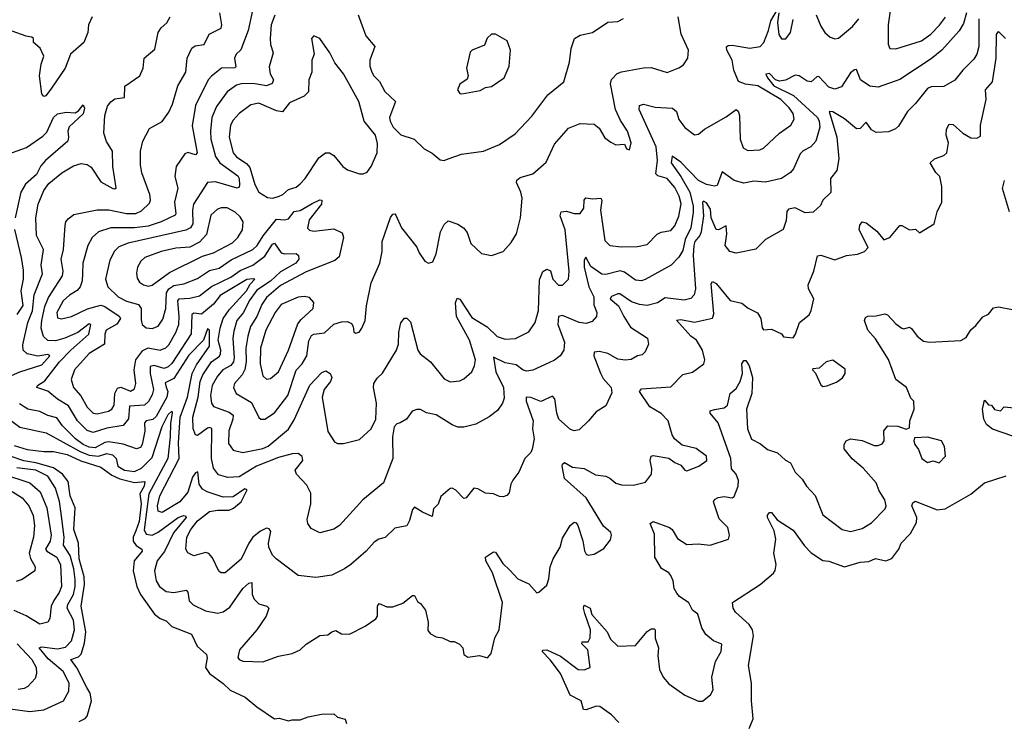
# Model space of a CAD drawing. Extents: x 1603745 to 1745082, y 385868 to 533966.
# Tile 137 of 256: x 1621593 to 1626585, y 444282 to 447840. Entities that reach past the tile are written whole.
import ezdxf

# ---------------------------------------------------------------- set-up
doc = ezdxf.new("R2010")
doc.units = 0

msp = doc.modelspace()

# ---------------------------------------------------------------- linework, layer by layer
at = {"layer": '0CON20XD'}
for points in [[(1626011.1, 447921.1), (1625996.1, 447815), (1625995.8, 447715.8), (1626004.2, 447694.2), (1626035, 447691.9), (1626165, 447733.5), (1626213.3, 447766.7), (1626257.1, 447812.9), (1626286.5, 447853.5)], [(1621551.5, 446035), (1621593.5, 446055), (1621705, 446090.5), (1621746.2, 446135), (1621735, 446142.4), (1621685, 446134.4), (1621630, 446145), (1621610, 446165), (1621609.2, 446190.8), (1621634.8, 446305), (1621657.1, 446362.9), (1621665.5, 446445), (1621707.9, 446552.1), (1621701.9, 446595), (1621713.1, 446675), (1621678.6, 446745), (1621675.3, 446835), (1621686.8, 446905), (1621715.2, 446974.8), (1621741.2, 447008.8), (1621806.1, 447063.9), (1621865, 447099.3), (1621905, 447110.3), (1621935, 447106), (1621955, 447092.9), (1622005, 447018.1), (1622065, 446984.4), (1622075, 446982), (1622082, 446988), (1622065.4, 447095), (1622063.8, 447173.8), (1622032.8, 447222.8), (1622020, 447265), (1622025.4, 447354.6), (1622038, 447402), (1622055, 447424.2), (1622075, 447438.5), (1622124, 447445), (1622126.4, 447503.6), (1622202.5, 447555), (1622218.6, 447595), (1622224.5, 447645.5), (1622278.7, 447691.3), (1622295.6, 447775), (1622310.8, 447799.2), (1622338.9, 447825), (1622356.2, 447855)], [(1621960.9, 447855), (1621942.5, 447815), (1621938.1, 447775), (1621917.5, 447725), (1621850, 447665), (1621823.8, 447595), (1621755, 447492.7), (1621725, 447454), (1621715, 447450), (1621706, 447465), (1621693.3, 447555), (1621701.9, 447615), (1621715.8, 447655), (1621696.1, 447696.1), (1621662.5, 447725), (1621662.5, 447745), (1621655, 447752.5), (1621625, 447756.7), (1621555, 447782)], [(1626393.3, 447875), (1626378.6, 447821.4), (1626356, 447784), (1626268.5, 447685), (1626215, 447641.3), (1626055, 447536.4), (1625945, 447497.8), (1625902.7, 447502.7), (1625856.7, 447535), (1625835, 447586.9), (1625825, 447586.4), (1625805, 447571.5), (1625760.3, 447499.7), (1625725, 447488.2), (1625695, 447498.9), (1625645, 447552.5), (1625635, 447550.8), (1625605, 447525.4), (1625585, 447528.8), (1625545.2, 447555.2), (1625525, 447559.2), (1625475, 447533), (1625445, 447527.8), (1625424.7, 447534.7), (1625395, 447566.9), (1625376.4, 447563.6), (1625384, 447545), (1625417.3, 447505), (1625515.6, 447455.6), (1625637.8, 447345), (1625647, 447325), (1625649.1, 447295), (1625628.8, 447225), (1625604.7, 447195.3), (1625565.4, 447174.6), (1625550.2, 447159.8), (1625516.9, 447083.1), (1625501.9, 447065), (1625455.2, 447034.8), (1625375, 447016.2), (1625315, 447022.1), (1625265, 447010.6), (1625215, 447025.4), (1625155, 447069.2), (1625129.9, 447000.1), (1625115, 446995.4), (1625075, 447003.8), (1625035, 447024.3), (1624945, 447117), (1624901.7, 447148.3), (1624896.8, 447115), (1624945.5, 447045.5), (1624990.1, 446965), (1625006.8, 446895), (1625007.6, 446862.4), (1624994.9, 446785.1), (1624967.7, 446725), (1624955, 446669.5), (1624935, 446635.5), (1624895.7, 446595), (1624765, 446522.7), (1624745, 446515.5), (1624715, 446518.9), (1624659.9, 446559.9), (1624636.7, 446566.7), (1624565, 446547.5), (1624545, 446550), (1624488.9, 446588.9), (1624463.5, 446636.5), (1624455, 446621.2), (1624454.2, 446585), (1624478, 446485), (1624503.1, 446435), (1624503.6, 446393.6), (1624519.2, 446355), (1624517.1, 446335), (1624495, 446308.9), (1624465, 446299.1), (1624428.8, 446305), (1624345, 446340), (1624325.4, 446334.6), (1624322, 446295), (1624355.3, 446205), (1624352.5, 446165), (1624333.9, 446136.1), (1624305, 446113.1), (1624275, 446100), (1624195, 446062.7), (1624165, 446057.3), (1624145, 446062.9), (1624109.3, 446089.3), (1624055, 446099.7), (1623995, 446128), (1624007.4, 446055), (1624046.5, 445975), (1624049.1, 445920.9), (1624040, 445895), (1624015, 445858.6), (1623973.7, 445826.3), (1623905, 445788.6), (1623845, 445773.1), (1623815, 445774.4), (1623786, 445785), (1623705, 445835.6), (1623655, 445847.1), (1623625, 445862.9), (1623606, 445864), (1623582.5, 445855), (1623553.8, 445815), (1623522.5, 445795), (1623505, 445790.8), (1623491.2, 445775), (1623483, 445725), (1623484.7, 445615.3), (1623438.2, 445491.8), (1623332.5, 445405), (1623300.4, 445369.6), (1623215, 445275.6), (1623185, 445255.7), (1623115, 445237.5), (1623070, 445260), (1623054.5, 445284.5), (1623050, 445305), (1623069.5, 445385), (1623068.9, 445438.9), (1623049.5, 445479.5), (1622995.9, 445535.9), (1622988.8, 445555), (1623028.4, 445605), (1623025.3, 445625.3), (1623005, 445639.5), (1622975, 445639.1), (1622905, 445620.2), (1622794.4, 445575.6), (1622705, 445522.2), (1622648.1, 445518.1), (1622601.5, 445531.5), (1622576.4, 445565), (1622566.2, 445615), (1622567.4, 445767.4), (1622555, 445772.5), (1622545, 445768.6), (1622495, 445731.1), (1622484.5, 445735), (1622472.9, 445765), (1622470.2, 445825), (1622498, 445925), (1622508.2, 446005), (1622521.5, 446038.5), (1622566.1, 446105), (1622605.9, 446134.2), (1622611.7, 446145), (1622612.4, 446165), (1622599.7, 446215), (1622609, 446275), (1622625.4, 446325), (1622655, 446369.2), (1622743.2, 446465), (1622761.1, 446498.9), (1622785.6, 446525), (1622776.7, 446526.7), (1622745, 446522.5), (1622608.9, 446441.1), (1622575, 446398.1), (1622515, 446346.2), (1622475, 446351.7), (1622465.4, 446345), (1622462.6, 446247.4), (1622365, 446097.1), (1622345, 446079.3), (1622325, 446071.5), (1622274.4, 446085.6), (1622255, 446081.1), (1622254.2, 446045), (1622270.6, 445965), (1622265, 445936.9), (1622246.5, 445903.5), (1622225.2, 445884.8), (1622149.9, 445880.1), (1622145, 445815.7), (1622117.1, 445782.9), (1622035, 445768.9), (1621966.2, 445746.2), (1621935, 445756.2), (1621885.4, 445805.4), (1621841.2, 445881.2), (1621784.8, 445914.8), (1621735, 445956.5), (1621680, 445975), (1621683.3, 445985), (1621721.2, 446008.8), (1621795.2, 446105), (1621851.5, 446165), (1621942.9, 446245), (1621954.2, 446294.2), (1621945, 446296.9), (1621887, 446253), (1621821.5, 446225), (1621775, 446212.1), (1621735, 446213.3), (1621713.9, 446233.9), (1621702.6, 446275), (1621704.5, 446315), (1621721.1, 446385), (1621739.5, 446430.5), (1621809.3, 446540.7), (1621812.5, 446565), (1621803.7, 446625), (1621814.7, 446675), (1621823.6, 446796.4), (1621827.5, 446815), (1621839.1, 446830.9), (1621867.5, 446852.5), (1621985, 446875.8), (1622045, 446876.2), (1622135, 446857.1), (1622182.1, 446857.9), (1622209.8, 446870.2), (1622250.3, 446909.7), (1622255.3, 446925), (1622253.1, 446953.1), (1622212.8, 447062.8), (1622205.3, 447105), (1622205.8, 447174.2), (1622216.6, 447225), (1622250.9, 447289.1), (1622315, 447324.3), (1622349.4, 447370.6), (1622367.9, 447412.1), (1622394.5, 447505), (1622436.1, 447575), (1622442.1, 447645), (1622465, 447695.7), (1622481.9, 447708.1), (1622528.6, 447715), (1622553.6, 447766.4), (1622615, 447798), (1622618.2, 447815), (1622607.1, 447875)], [(1622772.6, 447887.4), (1622750.6, 447785), (1622713.3, 447686.7), (1622690, 447665), (1622682.1, 447645), (1622688.9, 447601.1), (1622683.5, 447596.5), (1622615.3, 447594.7), (1622565, 447554.6), (1622548.2, 447535), (1622484.2, 447405), (1622467.4, 447302.6), (1622493.1, 447165), (1622485, 447154.4), (1622445, 447166.2), (1622429.8, 447160.2), (1622386.2, 447095), (1622380, 447045), (1622393.9, 446985), (1622377.4, 446915), (1622385.3, 446855), (1622381.4, 446848.6), (1622310.5, 446815), (1622245, 446793), (1622175, 446784.5), (1622055.6, 446784.4), (1621992.2, 446765), (1621960, 446735), (1621939.1, 446695), (1621913.5, 446605), (1621910.6, 446550.6), (1621909.5, 446515), (1621899.3, 446485), (1621883.6, 446466.4), (1621845, 446443.6), (1621813.7, 446415), (1621781, 446355), (1621785, 446328.8), (1621805, 446323.2), (1621855, 446335.3), (1621936.7, 446373.3), (1622005, 446392.6), (1622025.3, 446385.3), (1622097.4, 446337.4), (1622104.7, 446325), (1622085, 446296.8), (1622031.5, 446265), (1622024.7, 446245), (1622023.5, 446195), (1621945, 446146.8), (1621871.6, 446065), (1621854.2, 446015), (1621865.2, 445975.2), (1621903.2, 445933.2), (1621935, 445874.5), (1621965, 445845.4), (1621985, 445841.6), (1622043.8, 445855), (1622060, 445865), (1622072.5, 445885), (1622074.7, 445945), (1622088.4, 445971.6), (1622105, 445976.2), (1622155, 445956.2), (1622175, 445968.6), (1622181.3, 445995), (1622173.1, 446065), (1622181.1, 446115), (1622216.9, 446163.1), (1622245, 446176.1), (1622305, 446164.2), (1622334.1, 446175.9), (1622348.8, 446191.2), (1622385, 446253.8), (1622399, 446295), (1622402.2, 446335), (1622395.2, 446414.8), (1622402.3, 446425), (1622455, 446428.1), (1622505, 446440.3), (1622565, 446487.5), (1622664, 446535), (1622711.4, 446568.6), (1622775, 446595.2), (1622835, 446641.5), (1622875, 446701.2), (1622885, 446707.7), (1622918.3, 446658.3), (1622935, 446652.1), (1622994.7, 446654.7), (1623007.1, 446645), (1623007.6, 446625), (1622992.2, 446605), (1622915, 446561), (1622865.1, 446514.9), (1622795, 446467.7), (1622757.1, 446415), (1622727, 446355), (1622694.3, 446315), (1622678.7, 446261.3), (1622674.1, 446225), (1622680.8, 446125), (1622677, 446105), (1622663.3, 446086.7), (1622622.8, 446065), (1622595, 446032.2), (1622569, 445985), (1622560.4, 445935), (1622564.8, 445894.8), (1622575, 445879.2), (1622655, 445849.6), (1622674.7, 445835), (1622673.3, 445815), (1622652.6, 445755), (1622651.2, 445691.2), (1622675, 445657.8), (1622725, 445644.7)], [(1622886.4, 447863.6), (1622867.7, 447815), (1622862.2, 447745), (1622863.9, 447715), (1622877.9, 447672.1), (1622858.3, 447601.7), (1622863.5, 447565), (1622879.6, 447535), (1622872.8, 447517.2), (1622845, 447504.1), (1622775, 447517), (1622715.2, 447514.8), (1622691.8, 447508.2), (1622645, 447474.6), (1622590.2, 447399.8), (1622567.2, 447345), (1622560, 447275), (1622562.7, 447235), (1622586.4, 447146.4), (1622607.4, 447115), (1622698.2, 447048.2), (1622705.2, 447035), (1622707.2, 447002.8), (1622705, 446991.4), (1622695, 446985.4), (1622585, 447017.4), (1622545, 447014.4), (1622474.7, 446905), (1622468.4, 446875), (1622470.4, 446805), (1622459.7, 446785), (1622435, 446773.4), (1622142.6, 446707.4), (1622095, 446688.9), (1622073.7, 446666.3), (1622049.6, 446620.4), (1622028.4, 446525), (1622040.4, 446485), (1622091.8, 446435), (1622135, 446413.3), (1622195.3, 446395), (1622208, 446375), (1622208.3, 446318.3), (1622214.7, 446294.7), (1622235, 446277.3), (1622265, 446273.9), (1622295, 446285.5), (1622318.6, 446321.4), (1622334, 446376), (1622338, 446455), (1622348.7, 446475), (1622375, 446492.3), (1622425, 446500), (1622495, 446528.5), (1622555, 446567.9), (1622605, 446580.6), (1622665, 446623.1), (1622775.3, 446675), (1622796.2, 446695), (1622826.6, 446743.4), (1622895, 446828.9), (1622935, 446824.8), (1622955, 446829.7), (1622985, 446868.3), (1623015, 446872.3), (1623075, 446908.9), (1623115, 446926.2), (1623124.3, 446924.3), (1623123.5, 446905), (1623060.7, 446825), (1623052.2, 446782.2), (1623062.1, 446772.1), (1623085, 446767.8), (1623185, 446780), (1623228.5, 446758.5), (1623235.5, 446735), (1623212.4, 446637.6), (1623190.7, 446619.3), (1623045, 446561.9), (1622915, 446492), (1622845, 446431.1), (1622820.4, 446395), (1622795.6, 446335), (1622763.7, 446285), (1622749.2, 446235), (1622739.7, 446175), (1622741.5, 446105), (1622734.3, 446065.7), (1622720.7, 446039.3), (1622682.3, 445995), (1622676.4, 445975), (1622690, 445945), (1622768.2, 445898.2), (1622805, 445822.5), (1622815, 445814.4)], [(1622725, 445644.7), (1622825, 445665.8), (1622852.9, 445677.1), (1622955, 445763.9), (1622985, 445811.5), (1623063.3, 445986.7), (1623125, 446051.4), (1623145, 446059.2), (1623166.4, 446046.4), (1623175.7, 446025), (1623169.4, 446005), (1623137.5, 445965), (1623125.8, 445925), (1623155, 445751.2), (1623189.6, 445699.6), (1623205, 445690.4), (1623235, 445690.8), (1623315, 445710.6), (1623374.7, 445765.3), (1623398.2, 445815), (1623401.6, 445895), (1623386.9, 445975), (1623388.9, 445995), (1623405, 446021.9), (1623432.6, 446047.4), (1623503.6, 446165), (1623513.1, 446195), (1623515.6, 446255.6), (1623525, 446302.5), (1623543.9, 446326.1), (1623555, 446326.2), (1623575, 446307.5), (1623611.8, 446165), (1623623.1, 446145), (1623675.5, 446105), (1623745, 446018.1), (1623775, 446004.2), (1623825, 446008.9), (1623845, 446018.1), (1623885, 446054.2), (1623899.1, 446085), (1623903.9, 446115), (1623873.4, 446215), (1623808.1, 446335), (1623802.7, 446405), (1623811.5, 446428.5), (1623825, 446423.1), (1623885, 446330), (1623962.8, 446282.8), (1624014.3, 446234.3), (1624055, 446219.3), (1624106.7, 446223.3), (1624175, 446257.3), (1624206.9, 446305), (1624222.9, 446365), (1624228.8, 446521.2), (1624245, 446562.9), (1624265, 446574.4), (1624285, 446566), (1624295.7, 446525), (1624325, 446494.3), (1624345, 446494.2), (1624375.6, 446525), (1624379.1, 446565), (1624359.1, 446775), (1624332.5, 446845), (1624338, 446865), (1624365, 446869.6), (1624405, 446857.9), (1624435, 446858.1), (1624453.8, 446885), (1624455.5, 446924.5), (1624463.1, 446936.9), (1624498.6, 446931.4), (1624538.8, 446935), (1624544.4, 446925), (1624538, 446875), (1624560.4, 446720.4), (1624585, 446694.5), (1624645, 446688.8), (1624725, 446689.2), (1624775, 446700.4), (1624825, 446752.9), (1624845, 446762.3), (1624895, 446770.9), (1624915.3, 446795), (1624935, 446843.1), (1624946.4, 446906.4), (1624936.4, 446945), (1624915, 446989.6), (1624875.4, 447035.4), (1624828.6, 447048.6), (1624818.2, 447058.2), (1624826.9, 447126.9), (1624820, 447195), (1624734.1, 447385), (1624735, 447405.8), (1624755, 447411.8), (1624815, 447397.2), (1624902, 447392), (1624922.5, 447375), (1624935, 447333.8), (1624965, 447293.3), (1625015, 447256), (1625035, 447259.2), (1625065, 447285.6), (1625175, 447347.8), (1625225, 447384), (1625236.4, 447376.4), (1625243.1, 447355), (1625245.5, 447235), (1625261.1, 447191.1), (1625285, 447177.5), (1625345, 447180.5), (1625365, 447188.1), (1625445, 447264.5), (1625503.5, 447305), (1625519.6, 447335), (1625515.3, 447365), (1625495, 447394), (1625451.6, 447435), (1625335, 447505.4), (1625273.1, 447513.1), (1625236.9, 447526.9), (1625213.9, 447583.9), (1625205.4, 447635), (1625178.2, 447685), (1625177.4, 447702.6), (1625185, 447709.5), (1625205, 447710.9), (1625295, 447695.4), (1625347.1, 447705), (1625365.2, 447724.8), (1625389.3, 447785), (1625401, 447835), (1625435, 447891.2)], [(1622815, 445814.4), (1622835, 445814.5), (1622885, 445845.5), (1622953.2, 445935), (1622995, 446062.5), (1623025.9, 446095), (1623048.1, 446135), (1623058.7, 446211.3), (1623071.8, 446238.2), (1623085, 446245.8), (1623138.7, 446251.3), (1623185, 446295.5), (1623225, 446307.5), (1623255, 446309.2), (1623275, 446300), (1623283.3, 446285), (1623286.4, 446256.4), (1623295, 446250), (1623313.3, 446255), (1623327.5, 446275), (1623344.2, 446315), (1623351.4, 446388.6), (1623374.5, 446505), (1623419.6, 446605), (1623431.1, 446665), (1623430.5, 446715), (1623473.6, 446836.4), (1623485, 446853.3), (1623495, 446856.2), (1623499.7, 446849.7), (1623528.5, 446785), (1623606.1, 446686.1), (1623618, 446658), (1623646.7, 446615), (1623665, 446606), (1623687.8, 446612.2), (1623705, 446653.3), (1623727.3, 446765), (1623745, 446800.8), (1623765, 446820), (1623815, 446803.3), (1623842.9, 446785), (1623861.1, 446761.1), (1623880, 446705), (1623934, 446655), (1623985, 446644.4), (1624043.8, 446665), (1624085, 446710), (1624111.4, 446755), (1624131.9, 446835), (1624140.5, 446935), (1624134.5, 446965), (1624112.5, 447015), (1624113.7, 447026.3), (1624129.6, 447040.4), (1624195, 447058.9), (1624262.7, 447117.3), (1624305, 447209.2), (1624375, 447290.6), (1624435, 447313.6), (1624505, 447311.2), (1624530.5, 447290.5), (1624560.3, 447240.3), (1624589.5, 447219.5), (1624615, 447206.2), (1624659.3, 447209.3), (1624670, 447185), (1624685, 447180), (1624692.5, 447215), (1624674, 447275), (1624639.5, 447329.5), (1624614.4, 447385), (1624588.5, 447515), (1624593.1, 447536.9), (1624622.3, 447567.7), (1624645, 447576.2), (1624755, 447595.6), (1624795, 447597.1), (1624875, 447572.9), (1624935, 447596), (1624958.7, 447611.3), (1624980, 447645), (1624984, 447685), (1624947.3, 447767.3), (1624930.8, 447855)], [(1623308.7, 447865), (1623348.7, 447758.7), (1623393.1, 447705), (1623368, 447635), (1623368.6, 447605), (1623378.2, 447575), (1623389.2, 447555), (1623417.1, 447527.1), (1623445, 447475.5), (1623498, 447425), (1623468.2, 447345), (1623470.9, 447325), (1623486.5, 447295), (1623525, 447256.5), (1623593.8, 447235), (1623644, 447185), (1623685, 447164.2), (1623725, 447130), (1623745, 447126.2)], [(1625441.4, 447875), (1625434.7, 447825.3), (1625441.8, 447765), (1625455, 447742.9), (1625476.6, 447743.4), (1625501.9, 447775), (1625515, 447841.2)], [(1625630.9, 447865), (1625655, 447806.9), (1625675, 447775.7), (1625702.2, 447752.2), (1625725, 447742.5), (1625745, 447746), (1625815, 447805.6), (1625847.8, 447845)], [(1623745, 447126.2), (1623765, 447134.2), (1623832.4, 447157.6), (1623945, 447172.9), (1624025, 447207.5), (1624105, 447261.9), (1624189.1, 447350.9), (1624270.2, 447459.8), (1624352.5, 447525), (1624381.1, 447625), (1624389.4, 447695), (1624406.2, 447745), (1624435, 447761.9), (1624496.7, 447775), (1624575, 447827.5), (1624625, 447832), (1624653.8, 447846.2)], [(1626456.4, 447845), (1626455.8, 447704.2), (1626445.2, 447664.8), (1626430.7, 447639.3), (1626375, 447584.4), (1626335, 447534.3), (1626279.2, 447500.8), (1626215, 447499.6), (1626195, 447491.2), (1626135.6, 447415), (1626094.3, 447375), (1626049.3, 447300.7), (1626033.4, 447286.6), (1625998.1, 447271.9), (1625935, 447268.5), (1625911.9, 447281.9), (1625885, 447320), (1625855, 447288.1), (1625835, 447286.2), (1625775, 447336.7), (1625715, 447372.2), (1625697.5, 447375), (1625735.7, 447245), (1625745.3, 447134.7), (1625736.8, 447075), (1625703.9, 447035), (1625705.4, 446964.6), (1625664.5, 446925.5), (1625652.4, 446897.6), (1625615.5, 446864.5), (1625575, 446861.5), (1625525, 446886.9), (1625490.2, 446879.8), (1625482.2, 446867.8), (1625478.3, 446821.7), (1625463.1, 446776.9), (1625374.5, 446725.5)], [(1621539.7, 445815), (1621594.1, 445774.1), (1621727.8, 445745), (1621899.6, 445649.6), (1621945, 445631.1), (1621993.2, 445626.8), (1622035, 445639.5), (1622063.2, 445633.2), (1622082.8, 445615), (1622089.8, 445575), (1622125, 445555.7), (1622175, 445548), (1622210.5, 445565), (1622265, 445619.5), (1622315, 445777.8), (1622345, 445838.2), (1622365, 445855.6), (1622366.5, 445846.5), (1622357.1, 445792.9), (1622356.5, 445725), (1622343.6, 445615), (1622248.3, 445435), (1622223.5, 445253.5), (1622235, 445231.4), (1622265, 445225.7), (1622295, 445240.7), (1622396.2, 445315), (1622425, 445325.7), (1622433.3, 445323.3), (1622436.2, 445315), (1622372.4, 445237.6), (1622327.4, 445142.6), (1622290.6, 445095), (1622276.8, 445045), (1622285.4, 444995), (1622302.5, 444965), (1622335, 444939.6), (1622375, 444935.4), (1622436.8, 444946.8), (1622445, 444936.2), (1622452.6, 444892.6), (1622471.8, 444871.8), (1622535, 444842.1), (1622595, 444830), (1622625, 444836.4), (1622659.1, 444860.9), (1622723.8, 444955), (1622755, 444982.5), (1622770, 444985), (1622772, 444925), (1622781.7, 444901.7), (1622805, 444877.1), (1622846.2, 444866.2), (1622855.7, 444855), (1622842.7, 444815), (1622794.7, 444745.3), (1622708.2, 444645), (1622699.4, 444605), (1622705.8, 444595), (1622725, 444586.4), (1622825, 444583.5), (1622905, 444612.2), (1622973.8, 444626.2), (1623015, 444643.6), (1623045, 444673.6), (1623115, 444716.7), (1623155, 444720), (1623175, 444735.7), (1623195, 444741.9), (1623223.8, 444725), (1623265, 444724), (1623345, 444764.2), (1623399.1, 444800.9), (1623406.7, 444815), (1623406.5, 444865), (1623415, 444880), (1623455, 444861.9), (1623485, 444861.9), (1623535, 444880.5), (1623585, 444920), (1623595, 444919.4), (1623609.5, 444889.5), (1623625, 444880), (1623650, 444845), (1623664.4, 444785), (1623663.1, 444743.1), (1623675, 444726.2), (1623705, 444710), (1623735.8, 444705.8), (1623775, 444686.7), (1623795, 444686.7), (1623823.6, 444673.6), (1623840, 444655), (1623845, 444620), (1623865, 444607.5), (1623925, 444616.2), (1623965, 444604), (1623983.8, 444625), (1624002, 444705), (1624024.1, 444745.9), (1624041.5, 444885), (1623990.9, 445035), (1623956.2, 445095), (1623954.2, 445115), (1623995, 445141.2), (1624005, 445138.8), (1624042.9, 445082.9), (1624077.7, 445047.7), (1624118.1, 445005), (1624175, 444979.4), (1624215, 444933.3), (1624225, 444936.7), (1624265, 444972.5), (1624275.8, 445005), (1624282.7, 445065), (1624297.9, 445105), (1624332.7, 445165), (1624345, 445210), (1624384.7, 445275.3), (1624405, 445291.4), (1624415, 445288), (1624422.9, 445275), (1624447.9, 445197.9), (1624455.9, 445145.9), (1624465, 445130), (1624475, 445124), (1624505, 445128.8), (1624555, 445158.8), (1624587.9, 445202.1), (1624594, 445225), (1624589.7, 445239.7), (1624552.1, 445272.1), (1624465.7, 445415.7), (1624355, 445512.9), (1624343.1, 445575), (1624345, 445586.7), (1624355, 445594), (1624395, 445570), (1624455, 445563.8), (1624511.9, 445531.9), (1624565, 445524.7), (1624585.6, 445515), (1624615, 445488.9), (1624645, 445481.9), (1624705, 445479.4), (1624766.1, 445493.9), (1624796.7, 445535), (1624798.3, 445561.7), (1624790, 445605), (1624794.2, 445625.8), (1624805, 445630), (1624885, 445616.2), (1624915, 445594), (1624945, 445581.2), (1624965, 445556.2), (1624975, 445552.9), (1625036.2, 445575), (1625077.1, 445605), (1625075, 445626.2), (1625023.3, 445665), (1624952.3, 445682.3), (1624913.3, 445715), (1624900.8, 445735), (1624881.1, 445805), (1624845, 445842.1), (1624787.5, 445877.5), (1624735.6, 445955), (1624745, 445968.2), (1624895, 445978.2), (1624955, 446040.6), (1625005, 446052.9), (1625061.2, 446095), (1625067.1, 446115), (1625055.4, 446165), (1625023.8, 446215), (1624995.7, 446235.7), (1624923.1, 446316.9), (1624945, 446320.5), (1625015, 446306.3), (1625105, 446326.7), (1625111.5, 446348.5), (1625098.8, 446501.2), (1625105, 446512), (1625125, 446503.1), (1625195, 446415.6), (1625255, 446403.2), (1625286.5, 446376.5), (1625334, 446354), (1625351.1, 446325), (1625357, 446277), (1625365, 446267.5), (1625405, 446271.2), (1625455, 446246.7), (1625465, 446232.5), (1625513.9, 446226.1), (1625526.2, 446245), (1625546.2, 446305), (1625595, 446343.3), (1625606.2, 446365), (1625618.8, 446425), (1625592.5, 446475), (1625590, 446495), (1625619.1, 446565), (1625637.3, 446642.7), (1625655, 446646.5), (1625725, 446622.2), (1625785, 446643.8), (1625840.3, 446650.3), (1625875.6, 446665), (1625895.4, 446685), (1625848.9, 446775), (1625852.6, 446797.4), (1625864.5, 446815.5), (1625885, 446809.5), (1625938.3, 446768.3), (1625975, 446723.5), (1626004.7, 446735.3), (1626055, 446796.2), (1626065, 446796.2), (1626105, 446773.8), (1626135, 446777.5), (1626155, 446760), (1626230, 446805), (1626244.2, 446865.8), (1626268.8, 446915), (1626268, 446995), (1626257.5, 447045), (1626238.6, 447065), (1626208.8, 447115), (1626232, 447135), (1626279.1, 447150.9), (1626294.4, 447165), (1626301.5, 447215), (1626291.1, 447255), (1626291.9, 447285), (1626305, 447310), (1626325, 447308.8), (1626375, 447264.5), (1626415, 447241.8), (1626445, 447240), (1626465, 447250), (1626464.7, 447305), (1626493.4, 447435), (1626489.5, 447485), (1626525.4, 447525), (1626543.7, 447645), (1626545.7, 447765), (1626555, 447780), (1626591.5, 447745)], [(1622875, 446935.4), (1622905, 446943.2), (1622926.6, 446953.4), (1622955, 446979.6), (1622995, 446991.5), (1623015, 447007.5), (1623040.4, 447035), (1623110.1, 447139.9), (1623144, 447165), (1623164.5, 447164.5), (1623185, 447151.4), (1623232, 447095), (1623255, 447079.2), (1623315, 447058), (1623335, 447058), (1623355, 447066.2), (1623375.6, 447095), (1623405.5, 447165), (1623407.8, 447212.2), (1623396.4, 447255), (1623340, 447325), (1623312.1, 447425), (1623235.4, 447565), (1623190.8, 447620.8), (1623165, 447672), (1623114, 447745), (1623085, 447758), (1623072.9, 447745), (1623085.7, 447665), (1623074.5, 447635), (1623074.4, 447575), (1623059.2, 447535), (1623056.7, 447475), (1623035, 447451.8), (1622961.4, 447418.6), (1622925, 447373.2), (1622895, 447377.5), (1622805, 447416.9), (1622765, 447408.5), (1622705, 447363.8), (1622675, 447331.5), (1622661.8, 447305), (1622654.7, 447245), (1622674.7, 447165), (1622691.5, 447145), (1622745, 447108.6), (1622760.5, 447090.5), (1622785, 447004.2), (1622805, 446965.7), (1622848.6, 446938.6), (1622875, 446935.4)], [(1623835, 447464.2), (1623928.3, 447481.7), (1623955, 447496), (1623985, 447502), (1624048.8, 447545), (1624073.8, 447605), (1624081.2, 447685), (1624065, 447732.5), (1624005, 447767.5), (1623985, 447766.7), (1623962.7, 447747.3), (1623948.8, 447711.2), (1623886.7, 447685), (1623876.7, 447675), (1623858.8, 447595), (1623866.2, 447555), (1623861.7, 447538.3), (1623825, 447513.3), (1623812, 447485), (1623825, 447466.7), (1623835, 447464.2)], [(1621515, 447151.1), (1621627.4, 447192.6), (1621710.9, 447249.1), (1621730.1, 447269.9), (1621765, 447344.4), (1621785, 447363.5), (1621828.3, 447371.7), (1621875, 447368.6), (1621891.5, 447378.5), (1621915, 447408.8), (1621921.9, 447391.9), (1621915, 447362.2), (1621843.7, 447296.3), (1621837.1, 447275), (1621840.8, 447245), (1621836.5, 447225), (1621723.3, 447126.7), (1621700.7, 447099.3), (1621677.5, 447055), (1621623.2, 447006.8), (1621598.1, 446965), (1621570, 446835)], [(1626611.1, 446865), (1626576.1, 446983.9), (1626586.7, 447025)], [(1625374.5, 446725.5), (1625325, 446676), (1625225, 446655.8), (1625193.3, 446665), (1625170, 446695), (1625178.1, 446755), (1625175.6, 446795), (1625135.6, 446774.4), (1625125, 446776.6), (1625098.1, 446835), (1625095, 446878.8), (1625075, 446911.8), (1625060.7, 446919.3), (1625054.8, 446915.2), (1625059.7, 446845), (1625047.9, 446765), (1625040.6, 446745), (1625016.1, 446715), (1625010.6, 446695), (1625008.4, 446645), (1625020, 446475), (1625013.3, 446445), (1624995, 446426.7), (1624961.7, 446418.3), (1624865, 446429), (1624826.7, 446405), (1624775, 446391.1), (1624735, 446396), (1624695, 446409.7), (1624635, 446450), (1624625, 446450.6), (1624593, 446437), (1624587.5, 446425), (1624628.4, 446388.4), (1624655.5, 446335.5), (1624690.5, 446280.5), (1624775.7, 446225), (1624781.4, 446195), (1624765, 446156.2), (1624749.1, 446140.9), (1624725, 446135.7), (1624692.9, 446117.1), (1624665, 446112.7), (1624625, 446119.1), (1624575, 446147.5), (1624533.2, 446156.8), (1624505.5, 446154.5), (1624504.1, 446135), (1624537.1, 446047.1), (1624551.3, 446021.3), (1624591.8, 445975), (1624595, 445947.5), (1624565, 445881.2), (1624515, 445850.8), (1624477.5, 445805), (1624429.7, 445760.3), (1624405, 445754.5), (1624385, 445761.5), (1624326.5, 445815), (1624315.8, 445845), (1624306.5, 445916.5), (1624295, 445930.6), (1624235, 445904.6), (1624185, 445923.3), (1624160.8, 445925), (1624161.1, 445905), (1624196.4, 445806.3), (1624193.5, 445765), (1624202.1, 445715), (1624191.7, 445661.7), (1624184.3, 445645.7), (1624154.5, 445615.5), (1624123.8, 445545), (1624093.8, 445505), (1624083.8, 445485), (1624075, 445440), (1624063.6, 445426.4), (1624045, 445420), (1624025, 445422), (1623995, 445436), (1623955, 445439.2), (1623915, 445460), (1623895, 445463.8), (1623856.2, 445415), (1623845, 445411.2), (1623805, 445454), (1623785, 445464), (1623775, 445462), (1623727.7, 445422.3), (1623715, 445382.5), (1623691.4, 445358.6), (1623685, 445320), (1623635, 445342), (1623595, 445368), (1623585, 445356.7), (1623569.8, 445300.2), (1623555, 445273.3), (1623495, 445261.2), (1623445.8, 445214.2), (1623414.4, 445205.6), (1623389.8, 445190.2), (1623350, 445145), (1623272.2, 445077.8), (1623240, 445055), (1623176.2, 445023.8), (1623095, 445011.1), (1623005, 445021.9), (1622893.1, 445105), (1622874.5, 445125), (1622856.8, 445165), (1622854.3, 445185), (1622866.6, 445245), (1622858.4, 445258.4), (1622845, 445261.8), (1622813.2, 445246.8), (1622775, 445215.4), (1622753.9, 445186.1), (1622715, 445104.5), (1622634.6, 445035.4), (1622615, 445034.6), (1622602.6, 445042.6), (1622570.7, 445110.7), (1622552.7, 445132.7), (1622535, 445137.1), (1622475, 445121.4), (1622445.5, 445135.5), (1622435.5, 445155.5), (1622440, 445215), (1622459.8, 445255), (1622495, 445297.9), (1622555, 445346.4), (1622595, 445353), (1622655, 445352.6), (1622677.7, 445362.3), (1622715.2, 445395), (1622745.8, 445455), (1622735, 445460), (1622675, 445421), (1622625, 445418.8), (1622543.1, 445445), (1622519.3, 445459.3), (1622503.6, 445485), (1622496.6, 445546.6), (1622485, 445542), (1622469.5, 445520.5), (1622445, 445443.8), (1622405, 445395.3), (1622315, 445341.5), (1622295, 445347.5), (1622291.1, 445375), (1622303.9, 445425), (1622401.5, 445615), (1622397.4, 445695), (1622406.1, 445825), (1622443, 445925), (1622467.7, 446045), (1622490.2, 446089.8), (1622554.8, 446185), (1622555, 446266), (1622545, 446272.9), (1622525.6, 446214.4), (1622450.8, 446139.2), (1622375, 446020), (1622331.1, 445998.9), (1622335, 445976.8), (1622343.4, 445955), (1622338.6, 445925), (1622285, 445828.2), (1622267.6, 445812.4), (1622233.7, 445806.3), (1622226.1, 445795), (1622227.2, 445752.8), (1622213.9, 445686.1), (1622205, 445670.6), (1622185, 445663.6), (1622117.7, 445687.7), (1622045, 445699.7), (1622025, 445696.5), (1621975, 445669.2), (1621945, 445672.2), (1621915, 445685.4), (1621876, 445715), (1621810.6, 445780.6), (1621781.2, 445821.2), (1621735, 445833.4), (1621695, 445852.5), (1621635, 445864.7), (1621592.7, 445892.7)], [(1622245, 446489.6), (1622265, 446494.6), (1622351.7, 446558.3), (1622519.4, 446640.6), (1622575, 446657.2), (1622671.4, 446708.6), (1622699.6, 446735), (1622721.8, 446775), (1622725.4, 446815.4), (1622711.1, 446841.1), (1622684.7, 446864.7), (1622645, 446886.2), (1622615, 446886.2), (1622595, 446879.5), (1622561.7, 446848.3), (1622539.8, 446750.2), (1622505, 446711.2), (1622455, 446686.8), (1622385, 446681.2), (1622310, 446665), (1622226.6, 446633.4), (1622207.3, 446615), (1622190.9, 446585), (1622185.4, 446555), (1622188.8, 446528.8), (1622199.9, 446509.9), (1622220, 446495), (1622245, 446489.6)], [(1621566, 446776), (1621600.4, 446635), (1621609.7, 446569.7), (1621610.8, 446525), (1621599.4, 446465), (1621609.5, 446390.5), (1621578.4, 446345)], [(1622845, 446016.9), (1622865, 446020.9), (1622905.7, 446055), (1622956.5, 446165), (1623002.7, 446297.3), (1623019.6, 446320.4), (1623081.4, 446375), (1623085, 446406.7), (1623061.7, 446431.7), (1623035, 446437.1), (1623005, 446432.3), (1622919.4, 446395), (1622887.7, 446355), (1622840.7, 446265), (1622814.1, 446174.1), (1622812.5, 446095), (1622825, 446034), (1622845, 446016.9)], [(1624630, 444275), (1624594.2, 444315), (1624535, 444356.9), (1624515, 444358.2), (1624465, 444340.3), (1624451.9, 444341.9), (1624440, 444385), (1624383.6, 444413.7), (1624335, 444524.5), (1624282.7, 444592.7), (1624241.2, 444635), (1624247.3, 444642.7), (1624265, 444644.6), (1624335, 444612.7), (1624425, 444544.6), (1624455, 444543.5), (1624485.5, 444554.5), (1624473.8, 444645), (1624442.5, 444675), (1624445, 444685.4), (1624475, 444685.6), (1624485.3, 444704.7), (1624487.1, 444745), (1624458.7, 444828.7), (1624450.9, 444855), (1624455, 444870), (1624485, 444856.2), (1624494.3, 444824.3), (1624571.2, 444735), (1624588, 444698), (1624625, 444662.9), (1624715, 444666.2), (1624775, 444736.4), (1624795, 444750), (1624810, 444750), (1624815.6, 444745), (1624815, 444703.3), (1624831.5, 444655), (1624828.9, 444615), (1624836.9, 444545), (1624855, 444506), (1624885, 444472.5), (1624965, 444414), (1625035, 444383.8), (1625055, 444383.3), (1625095, 444416.7), (1625108.6, 444441.4), (1625102.9, 444505), (1625121.4, 444585), (1625150, 444635), (1625153, 444673), (1625110.3, 444690.3), (1625072.2, 444722.2), (1625051.1, 444755), (1625030.5, 444825), (1625005, 444845.4), (1624985, 444882.5), (1624938.2, 444915), (1624925, 444931.9), (1624910.5, 444955), (1624906.2, 444995), (1624895, 445021.9), (1624885, 445034.5), (1624847.6, 445057.6), (1624813.6, 445115), (1624811.2, 445231.2), (1624788.8, 445285), (1624805, 445295.6), (1624888, 445265), (1624900.6, 445255), (1624928.1, 445208.1), (1624975, 445178.5), (1625032.6, 445182.6), (1625094.5, 445175.5), (1625186.2, 445205), (1625192, 445225), (1625183.1, 445265), (1625139.1, 445309.1), (1625110, 445395), (1625115, 445407.1), (1625135, 445416.5), (1625165, 445421.5), (1625205, 445415.7), (1625215, 445422.5), (1625235.5, 445475), (1625237.4, 445502.6), (1625226, 445535), (1625202.4, 445562.4), (1625198.4, 445615), (1625134.8, 445794.8), (1625093.8, 445845), (1625093.8, 445856.2), (1625115, 445864), (1625165, 445872.2), (1625181.9, 445885), (1625195, 445943.8), (1625225, 445970), (1625245.9, 446005), (1625257.3, 446045), (1625254, 446095), (1625265, 446111.2), (1625275, 446111.2), (1625291.2, 446085), (1625309.1, 446025), (1625304.8, 445945.2), (1625278.4, 445865), (1625282.2, 445765), (1625302.7, 445712.7), (1625348.3, 445688.3), (1625385, 445659.6), (1625435, 445642.9), (1625475, 445606.2), (1625501.9, 445591.9), (1625524.7, 445544.7), (1625560.3, 445510.3), (1625582.5, 445475), (1625626.7, 445426.7), (1625665, 445328.8), (1625762.5, 445255), (1625805, 445244), (1625865, 445259.2), (1625911.7, 445288.3), (1625980.6, 445359.4), (1625985.5, 445375), (1625978.9, 445405), (1625950.5, 445450.5), (1625935, 445490.6), (1625869.6, 445565), (1625813.5, 445613.5), (1625773.9, 445663.9), (1625772.5, 445685), (1625783.3, 445705), (1625805, 445714), (1625865, 445705.8), (1625925, 445681.4), (1625945, 445681.4), (1625965, 445688.8), (1625975.6, 445704.4), (1625974.3, 445755.7), (1625995, 445781.2), (1626045, 445779.2), (1626087, 445763), (1626105, 445770), (1626106.7, 445805), (1626128, 445865), (1626126.7, 445905), (1626110.6, 445920.6), (1626088.5, 445975), (1626034.7, 446015), (1625997.1, 446117.1), (1625932.3, 446222.3), (1625893.8, 446265), (1625876, 446315), (1625880.9, 446329.1), (1625892.6, 446337.4), (1625935, 446337.9), (1625978.6, 446348.6), (1625992.6, 446342.6), (1626035, 446297.5), (1626065, 446275.8), (1626075, 446272.9), (1626105, 446281.2), (1626114.3, 446274.3), (1626143.1, 446235), (1626175, 446209.1), (1626205, 446205.5), (1626365, 446213.3), (1626391.7, 446228.3), (1626415, 446266.7), (1626441.2, 446288.8), (1626476.1, 446333.9), (1626505, 446347.5), (1626530.3, 446379.7), (1626555, 446383.8), (1626625, 446370)], [(1625665, 445980), (1625685, 445983.3), (1625735, 446002.5), (1625765, 446024.2), (1625778, 446045), (1625777.5, 446067.5), (1625715, 446113.3), (1625682.5, 446105), (1625647, 446073), (1625615, 446070), (1625612.5, 446065), (1625627, 446047), (1625655, 445987.5), (1625665, 445980)], [(1626628.3, 445728.3), (1626525, 445762.8), (1626495, 445787.1), (1626481.1, 445815), (1626473.8, 445865), (1626485, 445910), (1626505, 445887.5), (1626520, 445885), (1626535, 445863.3), (1626565, 445856.7), (1626585, 445877.5), (1626635, 445871.4)], [(1626255, 445593.3), (1626287, 445627), (1626282.5, 445675), (1626266.7, 445705), (1626195, 445723.3), (1626130, 445720), (1626126.7, 445705), (1626132, 445685), (1626150, 445660), (1626166.7, 445615), (1626195, 445593.8), (1626225, 445603.3), (1626255, 445593.3)], [(1621565, 445680), (1621630.7, 445660.7), (1621715, 445649.4), (1621765, 445649.4), (1621832.9, 445635), (1621902.1, 445602.1), (1622005, 445571), (1622060.5, 445530.5), (1622101.4, 445511.4), (1622175, 445492.8), (1622227.9, 445497.9), (1622223.3, 445475), (1622202.7, 445435), (1622209.2, 445385), (1622199.5, 445295), (1622182.1, 445247.9), (1622168.7, 445215), (1622168.3, 445195), (1622182.8, 445172.9), (1622212, 445155), (1622213.1, 445145), (1622172.5, 445095), (1622168.8, 445045), (1622187.6, 444965), (1622205.8, 444925), (1622275.7, 444825.7), (1622305, 444803.6), (1622335, 444792.1), (1622365, 444762.3), (1622463.4, 444723.4), (1622492.8, 444662.8), (1622540, 444620), (1622544.2, 444604.2), (1622534.3, 444555), (1622554.6, 444524.6), (1622625, 444472.7), (1622659.3, 444439.3), (1622735.8, 444405), (1622796, 444355), (1622884.2, 444294.2), (1622908.3, 444298.3), (1622955, 444283.8), (1622975, 444290), (1623015, 444289.2), (1623055, 444304.4), (1623122.3, 444317.7), (1623185, 444320), (1623205, 444302.5), (1623243, 444293), (1623250.7, 444270.7)], [(1621895, 444281.3), (1621924.8, 444295.2), (1621935, 444307.5), (1621957.5, 444385), (1621949.7, 444425), (1621933.1, 444453.1), (1621882.9, 444552.9), (1621851.5, 444595), (1621891, 444609), (1621905, 444622.9), (1621922, 444678), (1621928.7, 444735), (1621904.8, 444865), (1621920.9, 444975), (1621920, 445015), (1621894.3, 445105), (1621891.3, 445185), (1621867.7, 445255), (1621873.5, 445365), (1621849.3, 445425), (1621838.6, 445498.6), (1621810.7, 445535), (1621765, 445567), (1621675, 445593.2), (1621613.2, 445603.2), (1621545, 445626.4)], [(1621544.7, 444345.3), (1621645, 444331.1), (1621715, 444339.7), (1621814.3, 444385), (1621841.8, 444435), (1621843.1, 444475), (1621812.7, 444535), (1621737.9, 444597.9), (1621691.2, 444655), (1621705, 444659.5), (1621785, 444650), (1621825, 444657.5), (1621855, 444690), (1621871.4, 444745), (1621865.2, 444795), (1621833.4, 444855), (1621837.2, 444875), (1621865.3, 444924.7), (1621874.6, 444965), (1621875, 445001.2), (1621867.7, 445055), (1621848.1, 445121.9), (1621815.6, 445175), (1621818.5, 445215), (1621803.7, 445336.3), (1621795, 445397.1), (1621774.9, 445464.9), (1621735.1, 445525.1), (1621675, 445554.9), (1621578, 445568)], [(1621505, 445537.2), (1621645, 445492), (1621696, 445446), (1621731, 445365), (1621752.6, 445225), (1621746.7, 445195), (1621723.8, 445155), (1621730.4, 445145), (1621780.5, 445115), (1621799.8, 445075), (1621804.3, 444965), (1621792.5, 444935), (1621765.2, 444894.8), (1621753.2, 444865), (1621746.1, 444803.9), (1621735, 444784.3), (1621695, 444774.5), (1621625, 444816.7), (1621565, 444843.8)], [(1626141.3, 445315), (1626115.8, 445375), (1626120.6, 445389.4), (1626132.3, 445397.7), (1626245, 445354.6), (1626285, 445358.8), (1626415, 445433.8), (1626485, 445491.2), (1626595, 445526.6)], [(1621555, 445446.7), (1621606.1, 445415), (1621639.7, 445375), (1621661, 445325), (1621668.6, 445275), (1621663.7, 445215), (1621641.5, 445135), (1621648.1, 445108.1), (1621671.4, 445065), (1621669.2, 445045), (1621605, 445001.5), (1621575, 444991.2)], [(1625290.9, 444245), (1625311, 444295), (1625302.8, 444385), (1625303.2, 444475), (1625288.1, 444565), (1625314.2, 444715), (1625308.4, 444745), (1625292.2, 444772.2), (1625222.1, 444835), (1625211.2, 444855), (1625207.5, 444885), (1625348, 444975), (1625415, 445032.5), (1625422.8, 445047.2), (1625427.6, 445077.6), (1625416.4, 445135), (1625427.5, 445205), (1625418.3, 445248.3), (1625384.6, 445315), (1625385, 445326.7), (1625395, 445340), (1625405, 445341.2), (1625434, 445304), (1625515, 445251.2), (1625571.2, 445171.2), (1625606.1, 445136.1), (1625665, 445096.9), (1625695, 445094.4), (1625775, 445065.3), (1625855, 445088.5), (1625897.7, 445092.3), (1625932.7, 445107.3), (1625985, 445096.4), (1626015, 445107.3), (1626050.5, 445155), (1626062.2, 445185), (1626109.5, 445235), (1626139.7, 445290.3), (1626141.3, 445315)], [(1621579.6, 444675), (1621655.3, 444595), (1621676.1, 444555), (1621677.7, 444525), (1621671.5, 444498.5), (1621635, 444458.5), (1621615, 444448.2), (1621585, 444443.8)]]:
    msp.add_lwpolyline(points, dxfattribs=at)

doc.saveas('drawing.dxf')
